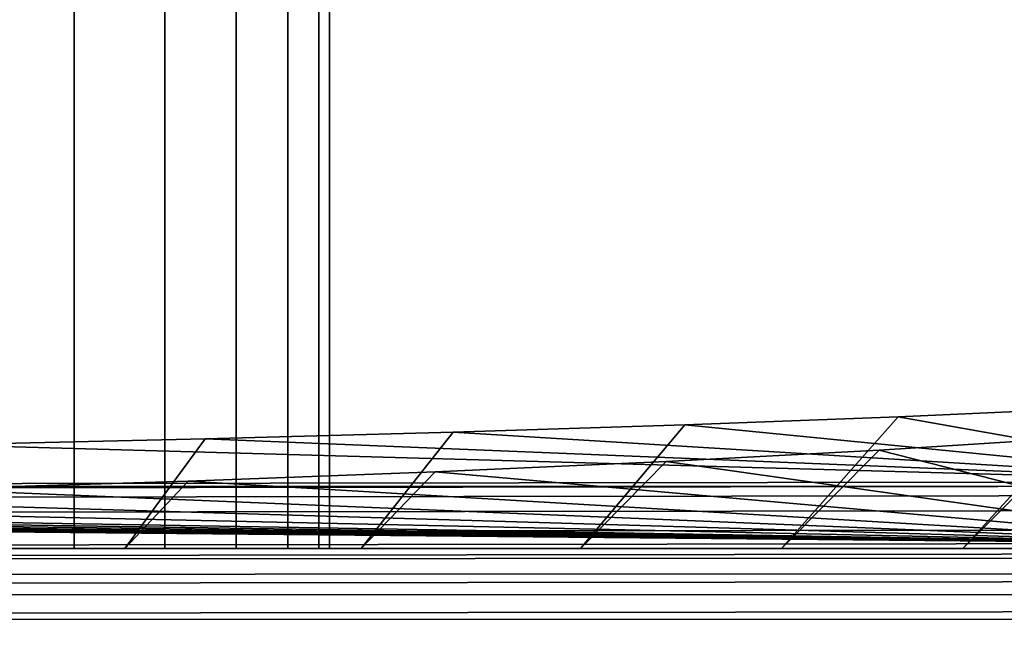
# Model space of a CAD drawing. Header units: metres. Extents: x -109 to 109, y -100 to 76.
# Tile 247 of 256: x 85.05 to 89.59, y -0.88 to 1.94. Entities that reach past the tile are written whole.
import ezdxf

# ---------------------------------------------------------------- set-up
doc = ezdxf.new("R2010")
doc.units = ezdxf.units.M
doc.layers.add('solid_21062310', color=7, linetype='CONTINUOUS')

msp = doc.modelspace()

# ---------------------------------------------------------------- linework, layer by layer
at = {"layer": 'solid_21062310'}
for points in [[(85.29937, 4.500002, 4.703361), (84.79599, 4.500002, 5.543202), (84.795074, -0.5, 5.544283), (85.299553, -0.5, 4.702264)], [(84.79599, 4.500002, -5.543202), (85.29937, 4.500002, -4.703361), (85.299553, -0.5, -4.702264), (84.795074, -0.5, -5.544283)], [(85.71801, 4.500002, 3.818224), (85.29937, 4.500002, 4.703361), (85.299553, -0.5, 4.702264), (85.717422, -0.5, 3.819408)], [(85.29937, 4.500002, -4.703361), (85.71801, 4.500002, -3.818224), (85.717422, -0.5, -3.819408), (85.299553, -0.5, -4.702264)], [(86.047874, 4.500002, 2.896315), (85.71801, 4.500002, 3.818224), (85.717422, -0.5, 3.819408), (86.047661, -0.5, 2.895545)], [(85.71801, 4.500002, -3.818224), (86.047874, 4.500002, -2.896315), (86.047661, -0.5, -2.895545), (85.717422, -0.5, -3.819408)], [(86.285782, 4.500002, 1.946514), (86.047874, 4.500002, 2.896315), (86.047661, -0.5, 2.895545), (86.285599, -0.5, 1.947421)], [(86.047874, 4.500002, -2.896315), (86.285782, 4.500002, -1.946514), (86.285599, -0.5, -1.947421), (86.047661, -0.5, -2.895545)], [(86.429459, 4.500002, 0.977966), (86.285782, 4.500002, 1.946514), (86.285599, -0.5, 1.947421), (86.428413, -0.5, 0.98366)], [(86.285782, 4.500002, -1.946514), (86.429459, 4.500002, -0.977966), (86.428413, -0.5, -0.98366), (86.285599, -0.5, -1.947421)], [(86.477501, 4.500002), (86.429459, 4.500002, 0.977966), (86.428413, -0.5, 0.98366), (86.477501, -0.5)], [(86.429459, 4.500002, -0.977966), (86.477501, 4.500002), (86.477501, -0.5), (86.428413, -0.5, -0.98366)], [(90.790901, 0.190368, -8.127484), (89.995857, 0.147672, -9.313724), (89.401611, -0.5, -9.033874), (90.139893, -0.5, -7.875009)], [(89.995857, 0.147672, -9.313724), (89.102844, 0.107574, -10.427783), (88.56514, -0.5, -10.123971), (89.401611, -0.5, -9.033874)], [(90.792969, -0.193151, -18.78298), (89.102844, 0.107574, -10.427783), (89.995857, 0.147672, -9.313724)], [(89.102844, 0.107574, -10.427783), (88.118324, 0.070364, -11.461612), (87.636925, -0.5, -11.136929), (88.56514, -0.5, -10.123971)], [(90.792969, -0.193151, -18.78298), (88.118324, 0.070364, -11.461612), (89.102844, 0.107574, -10.427783)], [(88.118324, 0.070364, -11.461612), (87.049576, 0.036313, -12.407681), (86.62397, -0.5, -12.065142), (87.636925, -0.5, -11.136929)], [(90.792969, -0.193151, -18.78298), (87.049576, 0.036313, -12.407681), (88.118324, 0.070364, -11.461612)], [(90.710281, 0.070459, 8.026544), (90.139893, -0.5, 7.875009), (89.401611, -0.5, 9.033874), (89.910652, 0.010453, 9.19547)], [(85.904404, 0.005668, -13.259104), (84.691162, -0.021351, -14.009782), (84.375008, -0.5, -13.639895), (85.533875, -0.5, -12.901613)], [(90.792969, -0.193151, -18.78298), (84.691162, -0.021351, -14.009782), (85.904404, 0.005668, -13.259104)], [(87.049576, 0.036313, -12.407681), (85.904404, 0.005668, -13.259104), (85.533875, -0.5, -12.901613), (86.62397, -0.5, -12.065142)], [(90.792969, -0.193151, -18.78298), (85.904404, 0.005668, -13.259104), (87.049576, 0.036313, -12.407681)], [(89.910652, 0.010453, 9.19547), (89.401611, -0.5, 9.033874), (88.56514, -0.5, 10.123971), (89.01561, -0.045858, 10.292417)], [(90.70475, -0.476963, 18.690395), (89.910652, 0.010453, 9.19547), (89.01561, -0.045858, 10.292417)], [(90.792969, -0.193151, -18.78298), (74.739296, -0.213329, -19.343586), (83.418533, -0.044551, -14.654358), (84.691162, -0.021351, -14.009782)], [(89.01561, -0.045858, 10.292417), (88.56514, -0.5, 10.123971), (87.636925, -0.5, 11.136929), (88.031548, -0.098076, 11.309635)], [(90.70475, -0.476963, 18.690395), (89.01561, -0.045858, 10.292417), (88.031548, -0.098076, 11.309635)], [(88.031548, -0.098076, 11.309635), (87.636925, -0.5, 11.136929), (86.62397, -0.5, 12.065142), (86.96563, -0.14583, 12.23989)], [(90.70475, -0.476963, 18.690395), (88.031548, -0.098076, 11.309635), (86.96563, -0.14583, 12.23989)], [(86.96563, -0.14583, 12.23989), (86.62397, -0.5, 12.065142), (85.533875, -0.5, 12.901613), (85.825539, -0.188781, 13.076586)], [(90.70475, -0.476963, 18.690395), (86.96563, -0.14583, 12.23989), (85.825539, -0.188781, 13.076586)], [(58.690937, -0.252045, -20.056273), (58.685616, -0.233507, -19.904194), (74.739296, -0.213329, -19.343586), (90.798309, -0.211687, -18.935049)], [(58.696117, -0.296139, -20.203001), (58.690937, -0.252045, -20.056273), (90.798309, -0.211687, -18.935049), (90.803482, -0.25578, -19.081778)], [(90.798309, -0.211687, -18.935049), (74.739296, -0.213329, -19.343586), (90.792969, -0.193151, -18.78298)], [(90.70475, -0.476963, 18.690395), (84.619423, -0.22663, 13.813886), (83.355766, -0.259115, 14.446685)], [(85.825539, -0.188781, 13.076586), (85.533875, -0.5, 12.901613), (84.375008, -0.5, 13.639895), (84.619423, -0.22663, 13.813886)], [(90.70475, -0.476963, 18.690395), (85.825539, -0.188781, 13.076586), (84.619423, -0.22663, 13.813886)], [(58.700989, -0.364512, -20.340122), (58.696117, -0.296139, -20.203001), (90.803482, -0.25578, -19.081778), (90.808357, -0.324151, -19.218899)], [(90.70475, -0.476963, 18.690395), (83.355766, -0.259115, 14.446685), (82.043594, -0.286007, 14.970558)], [(90.70475, -0.476963, 18.690395), (80.004662, -0.315462, 15.544346), (79.311455, -0.322303, 15.677608)], [(90.70475, -0.476963, 18.690395), (80.692291, -0.307119, 15.38181), (80.004662, -0.315462, 15.544346)], [(90.70475, -0.476963, 18.690395), (82.043594, -0.286007, 14.970558), (80.692291, -0.307119, 15.38181)], [(58.687119, -0.513954, 19.161373), (90.70475, -0.476963, 18.690395), (75.089264, -0.331456, 15.855905), (74.695206, -0.485192, 18.8507)], [(58.705418, -0.455177, -20.463654), (58.700989, -0.364512, -20.340122), (90.808357, -0.324151, -19.218899), (90.81279, -0.414817, -19.342434)], [(90.70475, -0.476963, 18.690395), (75.794281, -0.33375, 15.900599), (75.089264, -0.331456, 15.855905)], [(90.70475, -0.476963, 18.690395), (76.5, -0.334514, 15.915485), (75.794281, -0.33375, 15.900599)], [(90.70475, -0.476963, 18.690395), (77.205719, -0.33375, 15.900599), (76.5, -0.334514, 15.915485)], [(90.70475, -0.476963, 18.690395), (77.910736, -0.331456, 15.855905), (77.205719, -0.33375, 15.900599)], [(90.70475, -0.476963, 18.690395), (78.613228, -0.327636, 15.781501), (77.910736, -0.331456, 15.855905)], [(90.70475, -0.476963, 18.690395), (79.311455, -0.322303, 15.677608), (78.613228, -0.327636, 15.781501)], [(58.70927, -0.565507, -20.570017), (58.705418, -0.455177, -20.463654), (90.81279, -0.414817, -19.342434), (90.816643, -0.525146, -19.448799)], [(58.687119, -0.513954, 19.161373), (90.706291, -0.49802, 18.843094), (90.70475, -0.476963, 18.690395)], [(58.687119, -0.513954, 19.161373), (58.688591, -0.559463, 19.306154), (90.707802, -0.545324, 18.991148), (90.706291, -0.49802, 18.843094)], [(58.688591, -0.559463, 19.306154), (58.68998, -0.628653, 19.441227), (90.709213, -0.617399, 19.128857), (90.707802, -0.545324, 18.991148)], [(58.712437, -0.692298, -20.656122), (58.70927, -0.565507, -20.570017), (90.816643, -0.525146, -19.448799), (90.819809, -0.651939, -19.534906)], [(84.213356, -0.5, 6.328401), (84.375008, -0.5, 13.639895), (85.533875, -0.5, 12.901613), (84.795074, -0.5, 5.544283)], [(84.795074, -0.5, -5.544283), (85.299553, -0.5, -4.702264), (85.533875, -0.5, -12.901613), (84.375008, -0.5, -13.639895)], [(85.299553, -0.5, 4.702264), (84.795074, -0.5, 5.544283), (85.533875, -0.5, 12.901613)], [(85.299553, -0.5, -4.702264), (85.717422, -0.5, -3.819408), (85.533875, -0.5, -12.901613)], [(85.299553, -0.5, 4.702264), (85.533875, -0.5, 12.901613), (86.62397, -0.5, 12.065142), (85.717422, -0.5, 3.819408)], [(86.285599, -0.5, -1.947421), (86.428413, -0.5, -0.98366), (86.62397, -0.5, -12.065142), (85.533875, -0.5, -12.901613)], [(86.047661, -0.5, -2.895545), (86.285599, -0.5, -1.947421), (85.533875, -0.5, -12.901613)], [(85.717422, -0.5, -3.819408), (86.047661, -0.5, -2.895545), (85.533875, -0.5, -12.901613)], [(86.047661, -0.5, 2.895545), (85.717422, -0.5, 3.819408), (86.62397, -0.5, 12.065142)], [(86.285599, -0.5, 1.947421), (86.047661, -0.5, 2.895545), (86.62397, -0.5, 12.065142)], [(86.428413, -0.5, 0.98366), (86.285599, -0.5, 1.947421), (86.62397, -0.5, 12.065142)], [(86.428413, -0.5, -0.98366), (86.477501, -0.5), (86.62397, -0.5, -12.065142)], [(86.477501, -0.5), (86.428413, -0.5, 0.98366), (86.62397, -0.5, 12.065142)], [(86.477501, -0.5), (86.62397, -0.5, 12.065142), (87.636925, -0.5, 11.136929), (86.62397, -0.5, -12.065142)], [(87.636925, -0.5, 11.136929), (87.636925, -0.5, -11.136929), (86.62397, -0.5, -12.065142)], [(88.56514, -0.5, 10.123971), (88.56514, -0.5, -10.123971), (87.636925, -0.5, -11.136929)], [(87.636925, -0.5, 11.136929), (88.56514, -0.5, 10.123971), (87.636925, -0.5, -11.136929)], [(89.401611, -0.5, 9.033874), (89.401611, -0.5, -9.033874), (88.56514, -0.5, -10.123971)], [(88.56514, -0.5, 10.123971), (89.401611, -0.5, 9.033874), (88.56514, -0.5, -10.123971)], [(90.139893, -0.5, 7.875009), (90.139893, -0.5, -7.875009), (89.401611, -0.5, -9.033874)], [(89.401611, -0.5, 9.033874), (90.139893, -0.5, 7.875009), (89.401611, -0.5, -9.033874)], [(58.68998, -0.628653, 19.441227), (58.691242, -0.719558, 19.562756), (90.710503, -0.712095, 19.252111), (90.709213, -0.617399, 19.128857)], [(58.714825, -0.831874, -20.719473), (58.712437, -0.692298, -20.656122), (90.819809, -0.651939, -19.534906), (90.822197, -0.791515, -19.598259)], [(58.691242, -0.719558, 19.562756), (58.692348, -0.829593, 19.66728), (90.711609, -0.826588, 19.357237), (90.710503, -0.712095, 19.252111)], [(58.716366, -0.980183, -20.758232), (58.714825, -0.831874, -20.719473), (90.822197, -0.791515, -19.598259), (90.823738, -0.939826, -19.637018)], [(58.692348, -0.829593, 19.66728), (58.69326, -0.955627, 19.751831), (90.712517, -0.957463, 19.441093), (90.711609, -0.826588, 19.357237)]]:
    msp.add_3dface(points, dxfattribs=at)

doc.saveas('drawing.dxf')
